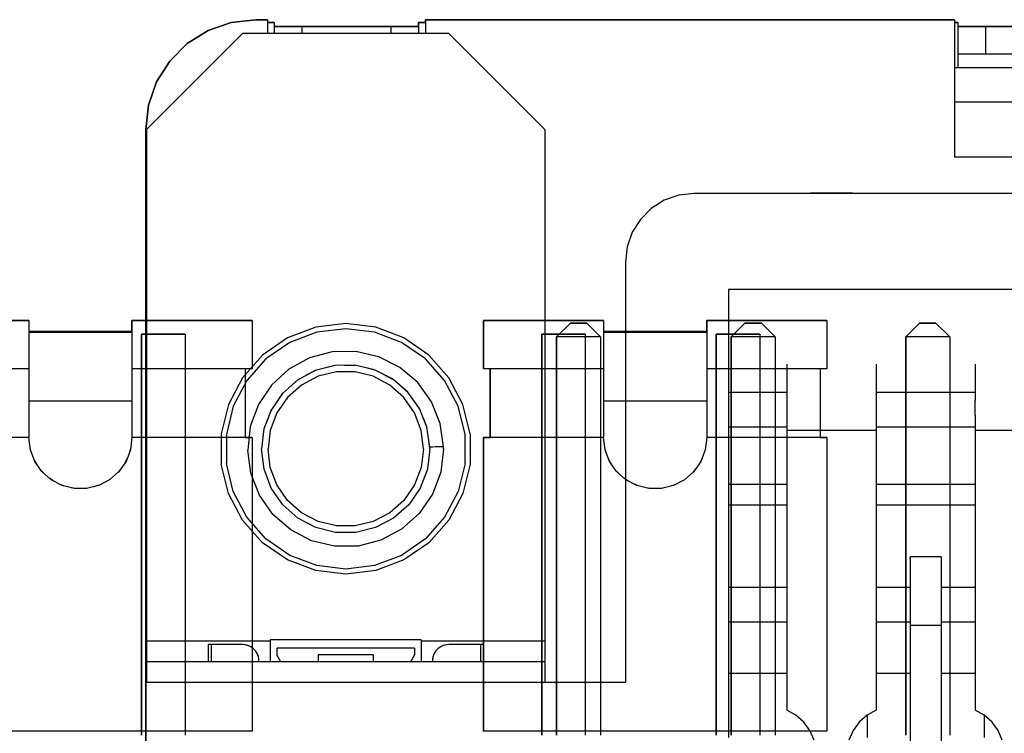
# Model space of a CAD drawing. Header units: inches. Extents: x 0 to 297, y -210 to 0.
# Tile 5 of 82: x 93.42 to 100.58, y -175.66 to -170.46. Entities that reach past the tile are written whole.
import ezdxf

# ---------------------------------------------------------------- set-up
doc = ezdxf.new("R2010")
doc.units = ezdxf.units.IN
doc.header["$MEASUREMENT"] = 0

msp = doc.modelspace()

# ---------------------------------------------------------------- linework, layer by layer
at = {"color": 18, "true_color": 0x000000}
for p, q in [((94.7888, -170.5391), (94.9578, -170.4801)), ((94.9578, -170.4801), (94.7888, -170.5391)), ((94.9578, -170.4801), (95.1358, -170.4601)), ((95.1358, -170.4601), (94.9578, -170.4801)), ((95.1358, -170.4601), (95.2208, -170.4601)), ((95.2208, -170.4601), (95.1358, -170.4601)), ((95.2208, -170.4601), (95.2208, -170.4801)), ((95.2208, -170.4601), (95.2208, -170.5601)), ((95.2208, -170.4801), (95.2708, -170.4801)), ((95.2708, -170.4801), (95.2208, -170.4801)), ((95.2708, -170.4801), (95.2708, -170.5101)), ((95.2708, -170.4801), (95.2708, -170.5101)), ((95.2708, -170.5101), (96.3208, -170.5101)), ((95.2708, -170.5101), (95.2708, -170.5601)), ((95.4718, -170.5101), (95.2708, -170.5101)), ((96.1198, -170.5101), (95.4718, -170.5101)), ((95.4718, -170.5101), (95.4718, -170.5601)), ((96.3208, -170.5101), (96.1198, -170.5101)), ((96.1198, -170.5101), (96.1198, -170.5601)), ((96.3208, -170.5101), (96.3208, -170.4801)), ((96.3208, -170.4801), (96.3708, -170.4801)), ((96.3208, -170.4801), (96.3208, -170.5101)), ((96.3708, -170.4801), (96.3208, -170.4801)), ((96.3208, -170.5101), (96.3208, -170.5601)), ((96.3708, -170.4801), (96.3708, -170.4601)), ((96.3708, -170.4601), (100.2208, -170.4601)), ((96.3708, -170.4601), (96.3708, -170.5601)), ((100.2208, -170.4601), (96.3708, -170.4601)), ((100.2208, -170.4601), (100.2208, -170.4801)), ((100.2208, -170.4601), (100.2208, -171.4601)), ((100.2208, -170.4801), (100.2458, -170.4801)), ((100.2458, -170.4801), (100.2208, -170.4801)), ((100.2458, -170.4801), (100.2458, -170.5101)), ((100.2458, -170.4801), (100.2458, -170.5101)), ((100.2458, -170.5101), (101.4958, -170.5101)), ((100.2458, -170.5101), (100.2458, -170.7101)), ((100.4468, -170.5101), (100.2458, -170.5101)), ((101.2948, -170.5101), (100.4468, -170.5101)), ((100.4468, -170.5101), (100.4468, -170.7101)), ((95.0408, -170.5601), (94.3408, -171.2601)), ((94.6368, -170.6346), (94.7888, -170.5391)), ((94.7888, -170.5391), (94.6368, -170.6346)), ((96.5408, -170.5601), (95.0408, -170.5601)), ((97.2408, -171.2601), (96.5408, -170.5601)), ((94.5103, -170.7611), (94.6368, -170.6346)), ((94.6368, -170.6346), (94.5103, -170.7611)), ((100.2458, -170.7101), (100.2458, -170.7126)), ((100.4468, -170.7101), (100.2458, -170.7101)), ((100.2458, -170.7101), (100.2458, -170.7876)), ((100.2458, -170.7126), (100.2458, -170.7201)), ((100.2458, -170.7201), (100.2458, -170.7321)), ((100.2458, -170.7321), (100.2458, -170.7476)), ((101.2948, -170.7101), (100.4468, -170.7101)), ((101.2948, -170.7101), (100.4468, -170.7101)), ((94.4148, -170.9131), (94.5103, -170.7611)), ((94.5103, -170.7611), (94.4148, -170.9131)), ((100.2458, -170.7476), (100.2458, -170.7666)), ((100.2458, -170.7666), (100.2458, -170.7876)), ((100.2458, -170.7876), (100.2458, -170.8101)), ((101.6208, -170.8101), (100.2208, -170.8101)), ((94.3558, -171.0821), (94.4148, -170.9131)), ((94.4148, -170.9131), (94.3558, -171.0821)), ((94.3358, -171.2601), (94.3558, -171.0821)), ((94.3558, -171.0821), (94.3358, -171.2601)), ((101.6208, -171.0601), (100.2208, -171.0601)), ((94.3358, -176.9401), (94.3358, -171.2601)), ((94.3358, -171.2601), (94.3358, -175.2851)), ((94.3408, -171.2601), (94.3408, -174.9851)), ((97.2408, -171.2601), (97.2408, -174.9851)), ((101.6208, -171.4601), (100.2208, -171.4601)), ((98.2143, -171.7376), (98.1088, -171.7746)), ((98.3258, -171.7251), (98.2143, -171.7376)), ((109.9158, -171.7251), (98.3258, -171.7251)), ((99.1773, -171.7236), (99.1728, -171.7236)), ((99.1728, -171.7236), (99.1728, -171.7251)), ((99.1903, -171.7236), (99.1773, -171.7236)), ((99.2113, -171.7236), (99.1903, -171.7236)), ((99.2388, -171.7236), (99.2113, -171.7236)), ((99.2713, -171.7236), (99.2388, -171.7236)), ((99.3073, -171.7236), (99.2713, -171.7236)), ((99.3443, -171.7236), (99.3073, -171.7236)), ((99.3803, -171.7236), (99.3443, -171.7236)), ((99.4128, -171.7236), (99.3803, -171.7236)), ((99.4403, -171.7236), (99.4128, -171.7236)), ((99.4613, -171.7236), (99.4403, -171.7236)), ((99.4743, -171.7236), (99.4613, -171.7236)), ((99.4788, -171.7236), (99.4743, -171.7236)), ((99.4788, -171.7236), (99.4788, -171.7251)), ((98.1088, -171.7746), (98.0143, -171.8341)), ((98.0143, -171.8341), (97.9348, -171.9136)), ((97.9348, -171.9136), (97.8753, -172.0081)), ((97.8753, -172.0081), (97.8383, -172.1136)), ((97.8383, -172.1136), (97.8258, -172.2251)), ((97.8258, -172.2251), (97.8258, -175.2851)), ((98.5758, -172.4251), (98.5758, -175.6851)), ((109.6658, -172.4251), (98.5758, -172.4251)), ((92.6102, -172.6511), (93.4852, -172.6511)), ((93.4852, -172.6511), (92.6102, -172.6511)), ((93.4852, -172.6511), (93.4852, -172.7301)), ((93.4852, -172.6511), (93.4852, -173.0011)), ((94.2352, -172.7301), (94.2352, -172.6511)), ((94.2352, -172.6511), (95.1102, -172.6511)), ((95.1102, -172.6511), (94.2352, -172.6511)), ((94.2352, -172.6511), (94.2352, -173.0011)), ((95.1102, -172.6511), (95.1102, -173.0011)), ((95.1102, -172.6511), (95.1102, -173.0011)), ((95.7908, -172.6726), (95.5723, -172.6991)), ((96.0093, -172.6991), (95.7908, -172.6726)), ((96.7928, -173.0011), (96.7928, -172.6511)), ((96.7928, -172.6511), (97.6678, -172.6511)), ((96.7928, -172.6511), (96.7928, -173.0011)), ((97.6678, -172.6511), (96.7928, -172.6511)), ((97.3258, -172.7701), (97.4258, -172.6701)), ((97.4258, -172.6701), (97.3258, -172.7701)), ((97.4258, -172.6701), (97.5458, -172.6701)), ((97.5458, -172.6701), (97.4258, -172.6701)), ((97.5458, -172.6701), (97.6458, -172.7701)), ((97.6458, -172.7701), (97.5458, -172.6701)), ((97.6678, -172.6511), (97.6678, -172.7301)), ((97.6678, -172.6511), (97.6678, -173.0011)), ((98.4178, -172.7301), (98.4178, -172.6511)), ((98.4178, -172.6511), (99.2928, -172.6511)), ((99.2928, -172.6511), (98.4178, -172.6511)), ((98.4178, -172.6511), (98.4178, -173.0011)), ((98.5958, -172.7701), (98.6958, -172.6701)), ((98.6958, -172.6701), (98.5958, -172.7701)), ((98.6958, -172.6701), (98.8158, -172.6701)), ((98.8158, -172.6701), (98.6958, -172.6701)), ((98.8158, -172.6701), (98.9158, -172.7701)), ((98.9158, -172.7701), (98.8158, -172.6701)), ((99.2928, -172.6511), (99.2928, -173.0011)), ((99.2928, -172.6511), (99.2928, -173.0011)), ((99.8658, -172.7701), (99.9658, -172.6701)), ((99.9658, -172.6701), (99.8658, -172.7701)), ((99.9658, -172.6701), (100.0858, -172.6701)), ((100.0858, -172.6701), (99.9658, -172.6701)), ((100.0858, -172.6701), (100.1858, -172.7701)), ((100.1858, -172.7701), (100.0858, -172.6701)), ((93.4852, -172.7301), (94.2352, -172.7301)), ((94.2352, -172.7301), (93.4852, -172.7301)), ((94.2352, -172.7386), (93.4852, -172.7386)), ((95.5723, -172.6991), (95.3668, -172.7771)), ((95.5813, -172.7356), (95.3843, -172.8101)), ((95.7908, -172.7101), (95.5813, -172.7356)), ((96.0003, -172.7356), (95.7908, -172.7101)), ((96.1973, -172.8101), (96.0003, -172.7356)), ((96.2148, -172.7771), (96.0093, -172.6991)), ((97.6678, -172.7301), (98.4178, -172.7301)), ((98.4178, -172.7301), (97.6678, -172.7301)), ((98.4178, -172.7386), (97.6678, -172.7386)), ((94.3047, -175.6701), (94.3047, -172.7491)), ((94.3047, -172.7491), (94.6217, -172.7491)), ((94.6217, -172.7491), (94.3047, -172.7491)), ((94.3047, -172.7491), (94.3047, -175.6701)), ((94.6217, -172.7491), (94.6217, -175.6701)), ((94.6217, -172.7491), (94.6217, -175.6701)), ((95.3668, -172.7771), (95.1858, -172.9021)), ((95.3843, -172.8101), (95.2108, -172.9301)), ((96.3708, -172.9301), (96.1973, -172.8101)), ((96.3958, -172.9021), (96.2148, -172.7771)), ((97.2173, -175.6701), (97.2173, -172.7491)), ((97.2173, -172.7491), (97.5343, -172.7491)), ((97.5343, -172.7491), (97.2173, -172.7491)), ((97.2173, -172.7491), (97.2173, -175.6701)), ((97.3258, -175.6701), (97.3258, -172.7701)), ((97.3258, -172.7701), (97.3258, -175.6701)), ((97.6458, -172.7701), (97.3258, -172.7701)), ((97.5343, -172.7491), (97.5343, -175.6701)), ((97.5343, -172.7491), (97.5343, -175.6701)), ((97.6458, -172.7701), (97.6458, -175.6701)), ((97.6458, -172.7701), (97.6458, -175.6701)), ((98.4873, -175.6701), (98.4873, -172.7491)), ((98.4873, -172.7491), (98.8043, -172.7491)), ((98.8043, -172.7491), (98.4873, -172.7491)), ((98.4873, -172.7491), (98.4873, -175.6701)), ((98.5958, -175.6701), (98.5958, -172.7701)), ((98.5958, -172.7701), (98.5958, -175.6701)), ((98.9158, -172.7701), (98.5958, -172.7701)), ((98.8043, -172.7491), (98.8043, -175.6701)), ((98.8043, -172.7491), (98.8043, -175.6701)), ((98.9158, -172.7701), (98.9158, -175.6701)), ((98.9158, -172.7701), (98.9158, -175.6701)), ((99.8658, -175.6701), (99.8658, -172.7701)), ((99.8658, -172.7701), (99.8658, -175.6701)), ((100.1858, -172.7701), (99.8658, -172.7701)), ((100.1858, -172.7701), (100.1858, -175.6701)), ((100.1858, -172.7701), (100.1858, -175.6701)), ((95.6933, -172.8791), (95.5278, -172.9226)), ((95.8648, -172.8766), (95.6933, -172.8791)), ((96.0313, -172.9146), (95.8648, -172.8766)), ((95.1858, -172.9021), (95.0398, -173.0666)), ((95.2108, -172.9301), (95.0708, -173.0881)), ((95.5278, -172.9226), (95.3778, -173.0046)), ((96.1843, -172.9911), (96.0313, -172.9146)), ((96.5108, -173.0881), (96.3708, -172.9301)), ((96.5418, -173.0666), (96.3958, -172.9021)), ((93.4852, -173.0011), (92.6102, -173.0011)), ((93.4852, -173.0011), (93.4852, -173.5011)), ((95.1102, -173.0011), (94.2352, -173.0011)), ((94.2352, -173.0011), (94.2352, -173.5011)), ((95.1102, -173.0011), (95.0602, -173.0011)), ((95.0602, -173.0011), (95.0602, -173.5011)), ((95.0602, -173.0011), (95.0602, -173.5011)), ((95.3778, -173.0046), (95.2513, -173.1201)), ((95.5688, -173.0141), (95.4393, -173.0836)), ((95.5713, -173.0136), (95.4988, -173.0516)), ((95.7108, -172.9781), (95.5688, -173.0141)), ((95.7228, -173.0241), (95.5903, -173.0566)), ((95.7138, -172.9776), (95.6358, -172.9971)), ((95.8573, -172.9761), (95.7108, -172.9781)), ((95.8588, -173.0241), (95.7228, -173.0241)), ((95.8608, -172.9771), (95.7818, -172.9771)), ((96.0003, -173.0096), (95.8573, -172.9761)), ((95.9913, -173.0566), (95.8588, -173.0241)), ((96.0038, -173.0116), (95.9278, -172.9926)), ((96.1308, -173.0756), (96.0003, -173.0096)), ((96.3148, -173.1021), (96.1843, -172.9911)), ((96.8428, -173.0011), (96.7928, -173.0011)), ((97.6678, -173.0011), (96.7928, -173.0011)), ((96.8428, -173.5011), (96.8428, -173.0011)), ((96.8428, -173.0011), (96.8428, -173.5011)), ((97.6678, -173.0011), (97.6678, -173.5011)), ((99.2928, -173.0011), (98.4178, -173.0011)), ((98.4178, -173.0011), (98.4178, -173.5011)), ((99.0008, -172.9676), (99.0008, -172.9996)), ((99.0008, -172.9996), (99.0008, -173.0591)), ((99.2928, -173.0011), (99.2428, -173.0011)), ((99.2428, -173.0011), (99.2428, -173.5011)), ((99.2428, -173.0011), (99.2428, -173.5011)), ((99.6508, -172.9676), (99.6508, -172.9996)), ((99.6508, -172.9996), (99.6508, -173.0591)), ((100.3708, -172.9676), (100.3708, -172.9996)), ((100.3708, -172.9996), (100.3708, -173.0591)), ((95.0398, -173.0666), (94.9378, -173.2616)), ((95.0708, -173.0881), (94.9728, -173.2746)), ((95.4393, -173.0836), (95.3303, -173.1811)), ((95.4413, -173.0826), (95.3783, -173.1381)), ((95.5903, -173.0566), (95.4698, -173.1201)), ((96.1118, -173.1201), (95.9913, -173.0566)), ((96.1348, -173.0786), (96.0658, -173.0426)), ((96.2423, -173.1711), (96.1308, -173.0756)), ((96.4148, -173.2411), (96.3148, -173.1021)), ((96.6088, -173.2746), (96.5108, -173.0881)), ((96.6438, -173.2616), (96.5418, -173.0666)), ((99.0008, -173.0591), (99.0008, -173.1386)), ((99.6508, -173.0591), (99.6508, -173.1386)), ((100.3708, -173.0591), (100.3708, -173.1386)), ((95.2513, -173.1201), (95.1558, -173.2621)), ((95.4698, -173.1201), (95.3678, -173.2106)), ((96.2138, -173.2106), (96.1118, -173.1201)), ((96.2453, -173.1756), (96.1873, -173.1241)), ((96.3278, -173.2906), (96.2423, -173.1711)), ((99.0008, -173.1386), (99.0008, -173.2331)), ((99.6508, -173.1386), (99.6508, -173.2331)), ((100.3708, -173.1386), (100.3708, -173.2331)), ((94.2352, -173.2376), (93.4852, -173.2376)), ((95.3303, -173.1811), (95.2473, -173.3021)), ((95.3313, -173.1801), (95.2813, -173.2531)), ((95.3678, -173.2106), (95.2903, -173.3226)), ((96.2913, -173.3226), (96.2138, -173.2106)), ((96.3298, -173.2956), (96.2863, -173.2321)), ((96.4788, -173.4001), (96.4148, -173.2411)), ((98.4178, -173.2376), (97.6678, -173.2376)), ((99.0008, -173.1751), (98.5758, -173.1751)), ((99.0008, -173.2331), (99.0008, -173.3386)), ((100.3708, -173.1751), (99.6508, -173.1751)), ((99.6508, -173.2331), (99.6508, -173.3386)), ((100.3708, -173.3386), (100.3708, -173.2331)), ((94.9378, -173.2616), (94.8848, -173.4751)), ((94.9728, -173.2746), (94.9223, -173.4796)), ((95.1558, -173.2621), (95.0968, -173.4226)), ((95.2473, -173.3021), (95.1958, -173.4396)), ((95.2483, -173.3016), (95.2133, -173.3931)), ((96.3823, -173.4266), (96.3278, -173.2906)), ((96.6593, -173.4796), (96.6088, -173.2746)), ((96.6968, -173.4751), (96.6438, -173.2616)), ((95.2903, -173.3226), (95.2423, -173.4501)), ((96.3393, -173.4501), (96.2913, -173.3226)), ((96.3833, -173.4326), (96.3563, -173.3611)), ((99.0008, -173.3386), (99.0008, -173.4501)), ((99.6508, -173.3386), (99.6508, -173.4501)), ((100.3708, -173.3386), (100.3708, -173.4501)), ((95.0968, -173.4226), (95.0783, -173.5931)), ((95.1958, -173.4391), (95.1783, -173.5851)), ((95.1958, -173.4396), (95.1783, -173.5851)), ((95.2423, -173.4501), (95.2258, -173.5851)), ((96.3558, -173.5851), (96.3393, -173.4501)), ((96.4033, -173.5716), (96.3823, -173.4266)), ((96.5033, -173.5691), (96.4788, -173.4001)), ((99.0008, -173.4271), (98.5758, -173.4271)), ((99.0008, -173.4501), (99.0008, -175.4876)), ((99.6508, -173.4501), (99.0008, -173.4501)), ((100.3708, -173.4271), (99.6508, -173.4271)), ((99.6508, -173.4501), (99.6508, -175.4876)), ((100.3708, -173.4501), (100.3708, -175.4876)), ((101.0208, -173.4501), (100.3708, -173.4501)), ((93.4852, -173.5011), (92.6102, -173.5011)), ((93.4962, -173.5906), (93.4852, -173.5011)), ((94.2352, -173.5011), (94.2242, -173.5906)), ((95.1102, -173.5011), (94.2352, -173.5011)), ((94.8848, -173.4751), (94.8848, -173.6951)), ((94.9223, -173.4796), (94.9223, -173.6906)), ((95.0602, -173.5011), (95.1102, -173.5011)), ((95.1102, -173.5011), (95.1102, -175.6411)), ((95.1102, -173.5011), (95.1102, -175.6411)), ((96.4033, -173.5851), (96.3933, -173.5026)), ((96.6593, -173.6906), (96.6593, -173.4796)), ((96.6968, -173.4751), (96.6968, -173.6951)), ((96.7928, -175.6411), (96.7928, -173.5011)), ((96.7928, -173.5011), (96.8428, -173.5011)), ((96.7928, -173.5011), (96.7928, -175.6411)), ((97.6678, -173.5011), (96.7928, -173.5011)), ((97.6788, -173.5906), (97.6678, -173.5011)), ((98.4178, -173.5011), (98.4068, -173.5906)), ((99.2928, -173.5011), (98.4178, -173.5011)), ((99.2428, -173.5011), (99.2928, -173.5011)), ((99.2928, -173.5011), (99.2928, -175.6411)), ((99.2928, -173.5011), (99.2928, -175.6411)), ((93.5047, -173.6131), (93.4957, -173.5866)), ((93.5282, -173.6756), (93.4962, -173.5906)), ((94.2242, -173.5906), (94.1922, -173.6756)), ((94.2257, -173.5806), (94.2207, -173.5996)), ((95.1008, -173.7626), (95.0783, -173.5931)), ((95.1963, -173.7316), (95.1783, -173.5851)), ((95.2423, -173.7201), (95.2258, -173.5851)), ((96.3558, -173.5851), (96.3393, -173.7201)), ((96.4033, -173.5851), (96.3853, -173.7316)), ((96.4033, -173.5761), (96.4033, -173.5716)), ((96.4058, -173.5716), (96.4033, -173.5716)), ((96.4033, -173.5806), (96.4033, -173.5761)), ((96.4033, -173.5851), (96.4033, -173.5806)), ((96.4133, -173.5711), (96.4058, -173.5716)), ((96.4248, -173.5711), (96.4133, -173.5711)), ((96.4408, -173.5706), (96.4248, -173.5711)), ((96.4598, -173.5701), (96.4408, -173.5706)), ((96.4808, -173.5696), (96.4598, -173.5701)), ((96.5033, -173.5691), (96.4808, -173.5696)), ((96.5033, -173.5851), (96.4828, -173.7551)), ((96.5033, -173.5746), (96.5033, -173.5691)), ((96.5033, -173.5796), (96.5033, -173.5746)), ((96.5033, -173.5851), (96.5033, -173.5796)), ((97.6873, -173.6131), (97.6783, -173.5866)), ((97.7108, -173.6756), (97.6788, -173.5906)), ((98.4068, -173.5906), (98.3748, -173.6756)), ((98.4083, -173.5806), (98.4033, -173.5996)), ((93.5422, -173.6961), (93.5252, -173.6671)), ((93.5797, -173.7496), (93.5282, -173.6756)), ((94.1922, -173.6756), (94.1407, -173.7496)), ((94.2012, -173.6521), (94.1872, -173.6831)), ((97.7248, -173.6961), (97.7078, -173.6671)), ((97.7623, -173.7496), (97.7108, -173.6756)), ((98.3748, -173.6756), (98.3233, -173.7496)), ((98.3838, -173.6521), (98.3698, -173.6831)), ((93.5967, -173.7651), (93.5722, -173.7391)), ((94.1547, -173.7296), (94.1372, -173.7531)), ((94.9378, -173.9086), (94.8848, -173.6951)), ((94.9728, -173.8956), (94.9223, -173.6906)), ((95.2483, -173.8696), (95.1963, -173.7316)), ((95.2903, -173.8476), (95.2423, -173.7201)), ((96.3393, -173.7201), (96.2913, -173.8476)), ((96.3853, -173.7316), (96.3333, -173.8696)), ((96.6593, -173.6906), (96.6088, -173.8956)), ((96.6968, -173.6951), (96.6438, -173.9086)), ((97.7793, -173.7651), (97.7548, -173.7391)), ((98.3373, -173.7296), (98.3198, -173.7531)), ((93.6472, -173.8096), (93.5797, -173.7496)), ((93.6647, -173.8191), (93.6347, -173.7986)), ((93.7272, -173.8516), (93.6472, -173.8096)), ((94.0732, -173.8096), (93.9932, -173.8516)), ((94.0792, -173.8046), (94.0727, -173.8101)), ((94.1407, -173.7496), (94.0732, -173.8096)), ((95.1628, -173.9221), (95.1008, -173.7626)), ((96.4828, -173.7551), (96.4223, -173.9151)), ((97.8298, -173.8096), (97.7623, -173.7496)), ((97.8473, -173.8191), (97.8173, -173.7986)), ((97.9098, -173.8516), (97.8298, -173.8096)), ((98.2558, -173.8096), (98.1758, -173.8516)), ((98.2618, -173.8046), (98.2553, -173.8101)), ((98.3233, -173.7496), (98.2558, -173.8096)), ((93.7427, -173.8556), (93.7092, -173.8421)), ((93.8152, -173.8736), (93.7272, -173.8516)), ((93.8272, -173.8736), (93.7922, -173.8676)), ((93.9052, -173.8736), (93.8152, -173.8736)), ((93.9132, -173.8716), (93.8802, -173.8736)), ((93.9932, -173.8516), (93.9052, -173.8736)), ((93.9967, -173.8501), (93.9707, -173.8571)), ((95.3323, -173.9911), (95.2483, -173.8696)), ((95.3678, -173.9596), (95.2903, -173.8476)), ((96.2913, -173.8476), (96.2138, -173.9596)), ((96.3333, -173.8696), (96.2493, -173.9911)), ((97.9253, -173.8556), (97.8918, -173.8421)), ((97.9978, -173.8736), (97.9098, -173.8516)), ((98.0098, -173.8736), (97.9748, -173.8676)), ((98.0878, -173.8736), (97.9978, -173.8736)), ((98.0958, -173.8716), (98.0628, -173.8736)), ((98.1758, -173.8516), (98.0878, -173.8736)), ((98.1793, -173.8501), (98.1533, -173.8571)), ((99.0008, -173.8451), (98.5758, -173.8451)), ((100.3708, -173.8451), (99.6508, -173.8451)), ((95.0398, -174.1036), (94.9378, -173.9086)), ((95.0708, -174.0821), (94.9728, -173.8956)), ((95.2613, -174.0621), (95.1628, -173.9221)), ((95.4698, -174.0501), (95.3678, -173.9596)), ((96.2138, -173.9596), (96.1118, -174.0501)), ((96.4223, -173.9151), (96.3253, -174.0561)), ((96.6088, -173.8956), (96.5108, -174.0821)), ((96.6438, -173.9086), (96.5418, -174.1036)), ((95.4428, -174.0891), (95.3323, -173.9911)), ((96.2493, -173.9911), (96.1388, -174.0891)), ((99.0008, -173.9951), (98.5758, -173.9951)), ((100.3708, -173.9951), (99.6508, -173.9951)), ((95.1858, -174.2681), (95.0398, -174.1036)), ((95.2108, -174.2401), (95.0708, -174.0821)), ((95.3908, -174.1746), (95.2613, -174.0621)), ((95.5738, -174.1576), (95.4428, -174.0891)), ((95.5903, -174.1136), (95.4698, -174.0501)), ((96.1118, -174.0501), (95.9913, -174.1136)), ((96.1388, -174.0891), (96.0078, -174.1576)), ((96.3253, -174.0561), (96.1973, -174.1701)), ((96.5108, -174.0821), (96.3708, -174.2401)), ((96.5418, -174.1036), (96.3958, -174.2681)), ((95.5428, -174.2531), (95.3908, -174.1746)), ((95.7168, -174.1931), (95.5738, -174.1576)), ((95.7228, -174.1461), (95.5903, -174.1136)), ((95.8588, -174.1461), (95.7228, -174.1461)), ((95.9913, -174.1136), (95.8588, -174.1461)), ((96.0078, -174.1576), (95.8648, -174.1931)), ((96.1973, -174.1701), (96.0463, -174.2501)), ((95.3843, -174.3601), (95.2108, -174.2401)), ((95.8648, -174.1931), (95.7168, -174.1931)), ((96.3708, -174.2401), (96.1973, -174.3601)), ((95.3668, -174.3931), (95.1858, -174.2681)), ((95.7093, -174.2931), (95.5428, -174.2531)), ((95.8803, -174.2921), (95.7093, -174.2931)), ((96.0463, -174.2501), (95.8803, -174.2921)), ((96.3958, -174.2681), (96.2148, -174.3931)), ((95.5813, -174.4346), (95.3843, -174.3601)), ((96.1973, -174.3601), (96.0003, -174.4346)), ((100.1233, -174.3701), (99.8983, -174.3701)), ((99.8983, -174.3826), (99.8983, -174.3701)), ((99.8983, -174.3826), (99.8983, -174.4196)), ((100.1233, -174.3701), (100.1233, -174.3826)), ((100.1233, -174.3826), (100.1233, -174.4196)), ((95.5723, -174.4711), (95.3668, -174.3931)), ((95.7908, -174.4601), (95.5813, -174.4346)), ((96.0003, -174.4346), (95.7908, -174.4601)), ((96.2148, -174.3931), (96.0093, -174.4711)), ((99.8983, -174.4196), (99.8983, -174.4791)), ((100.1233, -174.4196), (100.1233, -174.4791)), ((95.7908, -174.4976), (95.5723, -174.4711)), ((96.0093, -174.4711), (95.7908, -174.4976)), ((99.8983, -174.4791), (99.8983, -174.5586)), ((100.1233, -174.4791), (100.1233, -174.5586)), ((99.0008, -174.5951), (98.5758, -174.5951)), ((99.8983, -174.5951), (99.6508, -174.5951)), ((99.8983, -174.5586), (99.8983, -174.6531)), ((100.1233, -174.5586), (100.1233, -174.6531)), ((100.3708, -174.5951), (100.1233, -174.5951)), ((99.8983, -174.6531), (99.8983, -174.7586)), ((100.1233, -174.6531), (100.1233, -174.7586)), ((99.8983, -174.7586), (99.8983, -174.8701)), ((100.1233, -174.7586), (100.1233, -174.8701)), ((99.0008, -174.8471), (98.5758, -174.8471)), ((99.8983, -174.8471), (99.6508, -174.8471)), ((99.8983, -174.8701), (99.8983, -177.8151)), ((100.1233, -174.8701), (99.8983, -174.8701)), ((100.3708, -174.8471), (100.1233, -174.8471)), ((100.1233, -174.8701), (100.1233, -177.8151)), ((94.3408, -174.9851), (94.3408, -175.0186)), ((95.2408, -174.9851), (94.3408, -174.9851)), ((94.3408, -175.0186), (94.3408, -175.0501)), ((94.7933, -175.0101), (94.7908, -175.0101)), ((94.7908, -175.0101), (94.7908, -175.0726)), ((94.8108, -175.0101), (94.7933, -175.0101)), ((94.8108, -175.0101), (94.8108, -175.1351)), ((95.0393, -175.0101), (94.8108, -175.0101)), ((95.0698, -175.0141), (95.0393, -175.0101)), ((95.0603, -175.0121), (95.0393, -175.0101)), ((95.0668, -175.0136), (95.0603, -175.0121)), ((95.0953, -175.0236), (95.0698, -175.0141)), ((95.0808, -175.0171), (95.0738, -175.0156)), ((95.0903, -175.0216), (95.0808, -175.0171)), ((95.1168, -175.0376), (95.0953, -175.0236)), ((95.1008, -175.0266), (95.0978, -175.0251)), ((95.1108, -175.0336), (95.1008, -175.0266)), ((96.3408, -174.9751), (95.2408, -174.9751)), ((95.2408, -174.9751), (95.2408, -174.9851)), ((95.2408, -174.9851), (95.2408, -175.0186)), ((95.2408, -175.0186), (95.2408, -175.0501)), ((95.2908, -175.0351), (95.2908, -175.0851)), ((96.2908, -175.0351), (95.2908, -175.0351)), ((96.2908, -175.0351), (96.2908, -175.0851)), ((96.3408, -174.9751), (96.3408, -174.9851)), ((96.3408, -174.9851), (96.3408, -175.0186)), ((97.2408, -174.9851), (96.3408, -174.9851)), ((96.3408, -175.0186), (96.3408, -175.0501)), ((96.4808, -175.0266), (96.4623, -175.0396)), ((96.4708, -175.0336), (96.4648, -175.0376)), ((96.5008, -175.0171), (96.4808, -175.0266)), ((96.4863, -175.0236), (96.4838, -175.0251)), ((96.4913, -175.0216), (96.4863, -175.0236)), ((96.5213, -175.0121), (96.5008, -175.0171)), ((96.5118, -175.0141), (96.5078, -175.0156)), ((96.5148, -175.0136), (96.5118, -175.0141)), ((96.5423, -175.0101), (96.5213, -175.0121)), ((96.7708, -175.0101), (96.5423, -175.0101)), ((96.7708, -175.0101), (96.7708, -175.1351)), ((96.7883, -175.0101), (96.7708, -175.0101)), ((96.7908, -175.0101), (96.7883, -175.0101)), ((96.7908, -175.0101), (96.7908, -175.0726)), ((97.2408, -174.9851), (97.2408, -175.0186)), ((97.2408, -175.0186), (97.2408, -175.0501)), ((94.3408, -175.0501), (94.3408, -175.0786)), ((94.3408, -175.0786), (94.3408, -175.1026)), ((94.3408, -175.1026), (94.3408, -175.1201)), ((94.7908, -175.0726), (94.7908, -175.1351)), ((95.1338, -175.0546), (95.1168, -175.0376)), ((95.1193, -175.0396), (95.1178, -175.0386)), ((95.1303, -175.0511), (95.1193, -175.0396)), ((95.1478, -175.0761), (95.1338, -175.0546)), ((95.1348, -175.0556), (95.1343, -175.0551)), ((95.1468, -175.0746), (95.1348, -175.0556)), ((95.1473, -175.0751), (95.1468, -175.0746)), ((95.1558, -175.0991), (95.1478, -175.0761)), ((95.1558, -175.0976), (95.1518, -175.0871)), ((95.1558, -175.0981), (95.1558, -175.0976)), ((95.1583, -175.1121), (95.1558, -175.0991)), ((95.2408, -175.0501), (95.2408, -175.0786)), ((95.2408, -175.0786), (95.2408, -175.1026)), ((95.2408, -175.1026), (95.2408, -175.1201)), ((95.3198, -175.1351), (95.2908, -175.0851)), ((95.5968, -175.0851), (95.5908, -175.0851)), ((95.5908, -175.0851), (95.5908, -175.1351)), ((95.6138, -175.0851), (95.5968, -175.0851)), ((95.6413, -175.0851), (95.6138, -175.0851)), ((95.6773, -175.0851), (95.6413, -175.0851)), ((95.7198, -175.0851), (95.6773, -175.0851)), ((95.7668, -175.0851), (95.7198, -175.0851)), ((95.8148, -175.0851), (95.7668, -175.0851)), ((95.8618, -175.0851), (95.8148, -175.0851)), ((95.9043, -175.0851), (95.8618, -175.0851)), ((95.9403, -175.0851), (95.9043, -175.0851)), ((95.9678, -175.0851), (95.9403, -175.0851)), ((95.9848, -175.0851), (95.9678, -175.0851)), ((95.9908, -175.0851), (95.9848, -175.0851)), ((95.9908, -175.0851), (95.9908, -175.1351)), ((96.2908, -175.0851), (96.2618, -175.1351)), ((96.3408, -175.0501), (96.3408, -175.0786)), ((96.3408, -175.0786), (96.3408, -175.1026)), ((96.3408, -175.1026), (96.3408, -175.1201)), ((96.4258, -175.0976), (96.4223, -175.1251)), ((96.4258, -175.0991), (96.4233, -175.1121)), ((96.4348, -175.0746), (96.4258, -175.0976)), ((96.4258, -175.0981), (96.4258, -175.0991)), ((96.4338, -175.0761), (96.4298, -175.0871)), ((96.4343, -175.0751), (96.4338, -175.0761)), ((96.4468, -175.0556), (96.4348, -175.0746)), ((96.4623, -175.0396), (96.4468, -175.0556)), ((96.4478, -175.0546), (96.4473, -175.0551)), ((96.4513, -175.0511), (96.4478, -175.0546)), ((96.4648, -175.0376), (96.4638, -175.0386)), ((96.7908, -175.0726), (96.7908, -175.1351)), ((97.2408, -175.0501), (97.2408, -175.0786)), ((97.2408, -175.0786), (97.2408, -175.1026)), ((97.2408, -175.1026), (97.2408, -175.1201)), ((94.3408, -175.1201), (94.3408, -175.1311)), ((94.3408, -175.1311), (94.3408, -175.1351)), ((94.3408, -175.1351), (94.3408, -175.2851)), ((97.2408, -175.1351), (94.3408, -175.1351)), ((95.1593, -175.1251), (95.1583, -175.1121)), ((95.1593, -175.1351), (95.1593, -175.1251)), ((95.2408, -175.1201), (95.2408, -175.1311)), ((95.2408, -175.1311), (95.2408, -175.1351)), ((96.3408, -175.1201), (96.3408, -175.1311)), ((96.3408, -175.1351), (96.3408, -175.1311)), ((96.4233, -175.1121), (96.4223, -175.1251)), ((96.4223, -175.1251), (96.4223, -175.1351)), ((97.2408, -175.1201), (97.2408, -175.1311)), ((97.2408, -175.1351), (97.2408, -175.1311)), ((97.2408, -175.1351), (97.2408, -175.2851)), ((99.0008, -175.2201), (98.5758, -175.2201)), ((99.8983, -175.2201), (99.6508, -175.2201)), ((100.3708, -175.2201), (100.1233, -175.2201)), ((94.3358, -175.2851), (94.3358, -176.9401)), ((97.8258, -175.2851), (94.3358, -175.2851)), ((99.0668, -175.5246), (99.0008, -175.4876)), ((99.1238, -175.5746), (99.0668, -175.5246)), ((99.5848, -175.5246), (99.5278, -175.5746)), ((99.6508, -175.4876), (99.5848, -175.5246)), ((99.5858, -175.5236), (99.5858, -175.6851)), ((100.4368, -175.5246), (100.3708, -175.4876)), ((100.4358, -175.5236), (100.4358, -175.6851)), ((100.4938, -175.5746), (100.4368, -175.5246)), ((99.1683, -175.6361), (99.1238, -175.5746)), ((99.5278, -175.5746), (99.4833, -175.6361)), ((100.5383, -175.6361), (100.4938, -175.5746)), ((95.1102, -175.6411), (92.6102, -175.6411)), ((95.1102, -175.6411), (92.6102, -175.6411)), ((99.2928, -175.6411), (96.7928, -175.6411)), ((99.2928, -175.6411), (96.7928, -175.6411)), ((99.1988, -175.7056), (99.1683, -175.6361)), ((99.4833, -175.6361), (99.4528, -175.7056)), ((100.5688, -175.7056), (100.5383, -175.6361))]:
    msp.add_line(p, q, dxfattribs=at)

doc.saveas('drawing.dxf')
